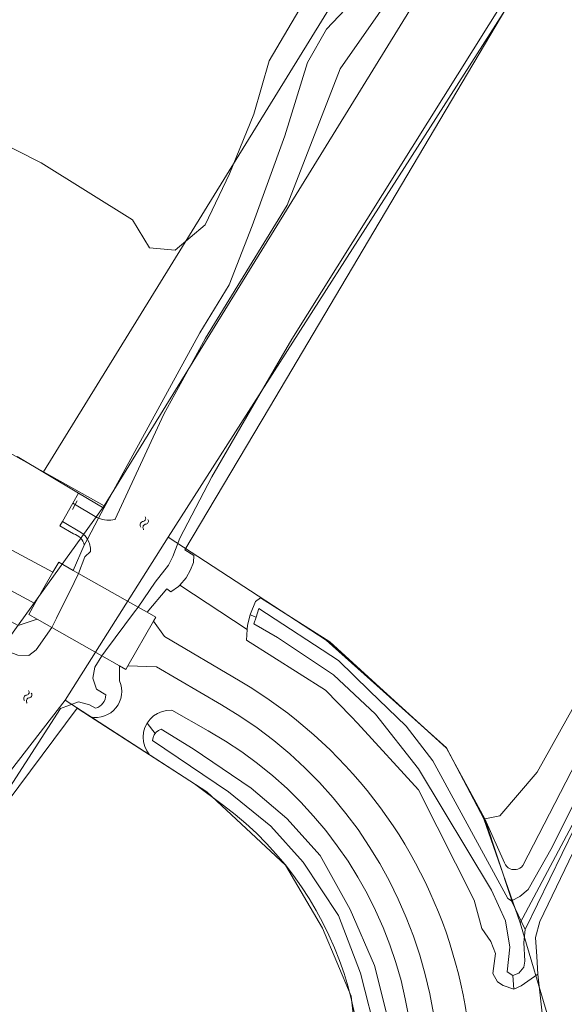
# Model space of a CAD drawing. Header units: metres. Extents: x 104777 to 177370, y 409697 to 438337.
# Tile 46 of 133: x 129301 to 129348, y 422762 to 422847. Entities that reach past the tile are written whole.
import ezdxf
from ezdxf.lldxf.tags import DXFTag

# ---------------------------------------------------------------- set-up
doc = ezdxf.new("R2010")
doc.units = ezdxf.units.M
for name, color, linetype, lineweight in [('B-WE-GR-GRAS-GV', 60, 'Continuous', 13), ('B-WE-GR-HOUTWAL-GV', 40, 'Continuous', 13), ('B-WE-GR-STRUIK-GV', 90, 'Continuous', 13), ('B-WE-KG-GRENS_PERCEEL-G', 150, 'KG-PERCEEL-SO', 18), ('B-WE-KW-KUNSTWERK_DEK-GV', 170, 'Continuous', 18), ('B-WE-KW-KUNSTWERK_STUW-G', 170, 'Continuous', 18), ('B-WE-OG-TERREIN_OEVER-GV', 7, 'Continuous', 18), ('B-WE-OG-WATER-GV', 130, 'Continuous', 18), ('B-WE-OG-WATER-S-20', 130, 'Continuous', 18), ('B-WE-OG-WATER_SLOOT-GV', 120, 'Continuous', 18), ('B-WE-OG-WEG-GV', 7, 'Continuous', 18), ('B-WE-VH-GESLOTENVERHARDING_ASFALT-GV', 10, 'Continuous', 18)]:
    doc.layers.add(name, color=color, linetype=linetype, lineweight=lineweight)
doc.styles.get("Standard").update_dxf_attribs({"font": 'Romans.shx'})
tags = doc.linetypes.add('KG-PERCEEL-SO', pattern='A,5.5,-2,["P",Standard,S=1.8,R=0,X=-0.5,Y=-0.9],-2,5.5,-2,[5,NLCS.SHX,S=0.75,R=0,X=0,Y=0],-2', length=19).pattern_tags.tags
tags[6] = DXFTag(74, 10)

# ---------------------------------------------------------------- blocks, each defined once
blk = doc.blocks.new('SOG-WATER-SO')
at = {"flags": 128}
for points in [[(-2.51, 0.56), (-2.43, 0.7, -0.538831), (-0.42, 0.73, 0.605168), (1.26, 0.93, -4.035705)], [(-2.88, -0.71), (-2.79, -0.57, -0.538831), (-0.79, -0.54, 0.605168), (0.89, -0.34, -4.035705)]]:
    blk.add_lwpolyline(points, format="xyb", dxfattribs=at)

msp = doc.modelspace()

# ---------------------------------------------------------------- linework, layer by layer
at = {"layer": 'B-WE-GR-GRAS-GV', "ltscale": 20, "flags": 128}
for points in [[(129301.064, 422809.128), (129306.353, 422805.969), (129308.53, 422804.668), (129315.043, 422816.544), (129316.824, 422819.792), (129319.356, 422823.935), (129321.319, 422829.028), (129324.155, 422836.799), (129326.108, 422843.135), (129327.731, 422846.006), (129332.609, 422851.16), (129334.316, 422852.59), (129339.986, 422862.426), (129348.374, 422877.544), (129354.277, 422886.653), (129364.139, 422903.928), (129365.741, 422907.658), (129369.256, 422915.84), (129379.796, 422938.01)], [(129444.944, 422932.491), (129431.731, 422914.119), (129421.203, 422898.849), (129409.141, 422880.164), (129398.648, 422863.779), (129387.457, 422845.72), (129377.661, 422828.987), (129368.039, 422812.219), (129356.57, 422790.674), (129346.146, 422769.025), (129345.763, 422767.631), (129345.888, 422766.012), (129345.973, 422764.479), (129346.731, 422757.728), (129347.192, 422754.931), (129345.722, 422741.642), (129344.693, 422737.876), (129332.261, 422714.203)], [(129371.014, 422930.932), (129357.534, 422905.683), (129349.289, 422888.091), (129349.163, 422886.723), (129343.505, 422876.45), (129342.182, 422873.881), (129331.449, 422855.913), (129326.012, 422848.776), (129322.809, 422843.275), (129321.463, 422838.675), (129319.372, 422833.53), (129317.29, 422829.123), (129314.68, 422826.938), (129312.467, 422827.149), (129311.018, 422829.566), (129303.137, 422834.458), (129291.925, 422840.124), (129289.9, 422836.915), (129284.832, 422828.395)], [(129358.731, 422804.823), (129345.909, 422781.894), (129342.709, 422778.124), (129341.403, 422777.879), (129343.114, 422774.066), (129343.193, 422773.911), (129343.301, 422773.773), (129343.432, 422773.659), (129343.584, 422773.572), (129343.749, 422773.515), (129343.922, 422773.491), (129344.096, 422773.501), (129344.266, 422773.543), (129344.424, 422773.617), (129344.565, 422773.72), (129344.683, 422773.849), (129350.695, 422785.505)]]:
    msp.add_lwpolyline(points, dxfattribs=at)
at = {"layer": 'B-WE-GR-HOUTWAL-GV', "ltscale": 20, "flags": 128}
for points in [[(129344.354, 422930.431), (129326.995, 422899.159), (129323.653, 422893.312), (129310.98, 422871.357), (129299.633, 422852.34), (129291.925, 422840.124), (129303.137, 422834.458), (129311.018, 422829.566), (129312.467, 422827.149), (129314.68, 422826.938), (129317.29, 422829.123), (129319.372, 422833.53), (129321.463, 422838.675), (129322.809, 422843.275), (129326.012, 422848.776), (129331.449, 422855.913), (129342.182, 422873.881), (129343.505, 422876.45), (129349.163, 422886.723), (129349.289, 422888.091), (129357.534, 422905.683), (129371.014, 422930.932)], [(129318.87, 422779.03), (129316.37, 422780.9), (129312.482, 422783.394), (129307.372, 422786.671), (129306.22, 422787.41), (129298.14, 422776.6), (129279.123, 422750.517), (129320.644, 422724.568), (129328.6, 422744.45)]]:
    msp.add_lwpolyline(points, dxfattribs=at)
at = {"layer": 'B-WE-GR-HOUTWAL-GV', "ltscale": 20}
msp.add_lwpolyline([(129328.6, 422744.45, 0.339737), (129318.87, 422779.03)], format="xyb", dxfattribs=at)
at = {"layer": 'B-WE-GR-STRUIK-GV', "ltscale": 20, "flags": 128}
msp.add_lwpolyline([(129368.207, 422886.943), (129344.672, 422850.266), (129322.814, 422813.374), (129315.534, 422801.086), (129316.299, 422800.6), (129316.259, 422799.995), (129316.003, 422799.363), (129315.638, 422798.663), (129315.08, 422798.046), (129320.901, 422794.198), (129320.931, 422794.596), (129321.162, 422795.489), (129321.182, 422795.568), (129321.614, 422796.621), (129322.054, 422796.943), (129328.024, 422793.15), (129332.005, 422789.523), (129338.096, 422783.973), (129341.403, 422777.879), (129342.709, 422778.124), (129345.909, 422781.894), (129358.731, 422804.823)], dxfattribs=at)
at = {"layer": 'B-WE-KG-GRENS_PERCEEL-G', "ltscale": 20, "flags": 128}
for points in [[(129344.465, 422768.908), (129356.941, 422792.344), (129365.316, 422808.417), (129374.196, 422824.665), (129397.386, 422863.755), (129416.158, 422892.614), (129434.808, 422919.824), (129447.98, 422937.749), (129468.183, 422961.319), (129483.285, 422975.58), (129493.882, 422983.701), (129506.509, 422993.06), (129589.079, 423017.644), (129591.633, 423018.503), (129595.203, 423019.704)], [(129303.327, 422807.802), (129352.124, 422886.964), (129361.707, 422903.861), (129371.488, 422927.385), (129395.445, 422966.33), (129406.83, 422982.865)], [(129308.569, 422804.87), (129357.291, 422883.913), (129367.107, 422901.22), (129376.845, 422924.641), (129400.468, 422963.045), (129411.825, 422979.539)], [(129303.327, 422807.802), (129279.757, 422820.985), (129276.277, 422823.429), (129291.09, 422844.916), (129322.43, 422898.039), (129339.359, 422927.991)], [(129314.096, 422802.189), (129342.982, 422847.391)], [(129308.569, 422804.87), (129303.327, 422807.802)], [(129298.372, 422790.797), (129308.569, 422804.87)], [(129305.189, 422788.119), (129314.096, 422802.189)], [(129344.465, 422768.908), (129341.307, 422777.871), (129338.111, 422783.998), (129327.712, 422793.276), (129314.096, 422802.189)], [(129259.547, 422719.957), (129263.669, 422730.197), (129272.959, 422746.472), (129305.189, 422788.119)], [(129305.189, 422788.119), (129317.412, 422780.194), (129324.196, 422773.881), (129327.403, 422768.452), (129329.887, 422762.566), (129330.495, 422756.952), (129330.371, 422753.613), (129330.247, 422751.017), (129328.887, 422745.947), (129327.774, 422742.608), (129325.796, 422738.033), (129305.005, 422695.681)], [(129271.515, 422528.511), (129272.304, 422532.591), (129267.058, 422536.145), (129264.181, 422541.729), (129264.689, 422548.837), (129266.042, 422555.267), (129276.027, 422587.758), (129288.315, 422617.155), (129313.39, 422674.916), (129318.234, 422684.717), (129330.807, 422710.625), (129338.591, 422726.362), (129344.647, 422737.938), (129346.468, 422747.752), (129347.003, 422760.277), (129344.465, 422768.908)]]:
    msp.add_lwpolyline(points, dxfattribs=at)
at = {"layer": 'B-WE-KW-KUNSTWERK_DEK-GV', "ltscale": 20, "flags": 128}
msp.add_lwpolyline([(129308.358, 422791.946), (129309.883, 422791.082), (129310.44, 422790.77), (129310.606, 422791.07), (129312.805, 422794.93), (129313.01, 422795.28), (129312.262, 422795.7), (129311.49, 422796.136), (129306.354, 422799.037), (129305.894, 422799.297), (129304.64, 422800.01), (129304.144, 422799.151), (129302.594, 422796.44), (129302.07, 422795.51), (129302.773, 422795.109), (129304.037, 422794.393)], close=True, dxfattribs=at)
at = {"layer": 'B-WE-KW-KUNSTWERK_STUW-G', "ltscale": 20, "flags": 128}
msp.add_lwpolyline([(129305.828, 422804.56), (129306.228, 422805.32)], dxfattribs=at)
at = {"layer": 'B-WE-OG-TERREIN_OEVER-GV', "ltscale": 20, "flags": 128}
for points in [[(129309.501, 422803.696), (129309.522, 422803.725), (129313.701, 422812.774), (129315.597, 422816.24), (129317.294, 422819.344), (129324.359, 422830.828), (129328.928, 422842.595), (129338.545, 422856.371), (129361.101, 422890.091), (129364.433, 422897.144), (129368.457, 422906.492), (129375.064, 422921.842), (129391.958, 422951.49), (129404.89, 422970.842), (129425.882, 422997.193), (129437.452, 423008.213), (129437.835, 423008.578), (129451.247, 423018.468)], [(129438.802, 423013.1), (129435.599, 423010.468), (129428.004, 423004.225), (129421.829, 422998.495), (129406.751, 422979.94), (129389.048, 422954.495), (129379.796, 422938.01), (129369.256, 422915.84), (129365.741, 422907.658), (129364.139, 422903.928), (129354.277, 422886.653), (129348.374, 422877.544), (129339.986, 422862.426), (129334.316, 422852.59), (129332.609, 422851.16), (129327.731, 422846.006), (129326.108, 422843.135), (129324.155, 422836.799), (129321.319, 422829.028), (129319.356, 422823.935), (129316.824, 422819.792), (129315.043, 422816.544), (129308.53, 422804.668), (129308.078, 422803.814)], [(129384.429, 422925.028), (129376.259, 422905.375), (129373.714, 422899.832), (129369.053, 422889.681), (129348.208, 422856.74), (129324.75, 422819.257), (129321.715, 422814.026), (129317.858, 422807.379), (129315.086, 422802.091), (129314.479, 422800.506), (129314.113, 422799.771), (129312.969, 422798.291), (129311.49, 422796.136), (129311.18, 422795.722), (129308.672, 422792.366), (129308.358, 422791.946), (129307.753, 422790.955), (129307.571, 422790.014), (129307.903, 422789.067), (129308.701, 422788.574)], [(129309.89, 422789.77), (129309.883, 422791.082), (129310.44, 422790.77), (129310.606, 422791.07), (129312.805, 422794.93), (129313.01, 422795.28), (129312.262, 422795.7), (129313.97, 422797.72), (129314.327, 422797.45), (129314.968, 422797.922), (129315.08, 422798.046), (129315.638, 422798.663), (129316.003, 422799.363), (129316.259, 422799.995), (129316.299, 422800.6), (129315.534, 422801.086), (129322.814, 422813.374), (129344.672, 422850.266), (129368.207, 422886.943), (129374.229, 422899.587), (129375.198, 422901.622), (129383.897, 422923.1), (129384.645, 422924.346)], [(129308.078, 422803.814), (129308.53, 422804.668), (129306.353, 422805.969), (129305.852, 422805.097), (129307.944, 422803.87)], [(129306.597, 422802.558), (129304.955, 422803.535), (129304.734, 422803.152), (129305.915, 422802.465)], [(129307.121, 422802.006), (129306.85, 422801.494), (129305.894, 422799.297), (129304.64, 422800.01), (129304.144, 422799.151), (129302.594, 422796.44), (129302.07, 422795.51), (129302.773, 422795.109), (129301.15, 422794.55), (129300.195, 422795.086), (129298.408, 422793.261), (129299.843, 422792.48), (129301.11, 422791.988), (129302.065, 422791.977), (129302.707, 422792.447), (129304.037, 422794.393), (129304.441, 422795.202), (129305.967, 422798.262), (129306.354, 422799.037), (129306.9, 422800.476), (129307.383, 422800.948)], [(129306.85, 422801.494), (129307.121, 422802.006)], [(129350.216, 422779.261), (129344.897, 422768.33), (129344.783, 422767.211), (129344.865, 422765.582), (129344.758, 422765.074), (129344.345, 422764.57), (129343.833, 422764.372), (129343.915, 422763.176), (129344.531, 422763.475), (129345.973, 422764.479), (129345.888, 422766.012), (129345.763, 422767.631), (129346.146, 422769.025), (129356.57, 422790.674)], [(129350.695, 422785.505), (129344.683, 422773.849), (129344.565, 422773.72), (129344.424, 422773.617), (129344.266, 422773.543), (129344.096, 422773.501), (129343.922, 422773.491), (129343.749, 422773.515), (129343.584, 422773.572), (129343.432, 422773.659), (129343.301, 422773.773), (129343.193, 422773.911), (129343.114, 422774.066), (129341.403, 422777.879), (129343.686, 422771.001), (129343.705, 422770.787), (129344.422, 422771.185), (129345.141, 422771.788), (129347.22, 422775.428), (129353.996, 422789.091)], [(129307.824, 422787.419), (129307.297, 422787.713), (129306.357, 422787.981), (129304.808, 422787.399), (129299.571, 422779.318), (129268.756, 422738.491), (129252.457, 422706.404), (129244.972, 422691.668), (129236.453, 422674.612), (129236.014, 422673.258), (129236.694, 422672.736), (129237.483, 422672.462), (129238.903, 422675.459), (129255.023, 422705.003), (129255.064, 422705.077), (129262.525, 422721.41), (129266.386, 422729.861), (129276.521, 422746.948), (129279.123, 422750.517), (129298.14, 422776.6), (129306.22, 422787.41), (129307.372, 422786.671)], [(129317.539, 422785.47), (129314.387, 422787.242), (129313.969, 422787.226), (129313.561, 422787.136), (129313.176, 422786.975), (129312.825, 422786.748), (129312.52, 422786.463), (129312.271, 422786.127)], [(129332.158, 422758.797), (129330.682, 422764.556), (129328.769, 422769.55), (129325.737, 422774.128), (129322.945, 422777.246), (129319.294, 422780.202), (129312.739, 422784.63), (129312.779, 422784.889), (129312.881, 422785.131), (129312.959, 422785.236), (129312.271, 422786.127), (129312.086, 422785.753), (129311.97, 422785.351), (129311.927, 422784.935), (129311.96, 422784.519), (129312.065, 422784.115), (129312.241, 422783.736), (129312.482, 422783.394), (129316.37, 422780.9), (129318.87, 422779.03)], [(129312.271, 422786.127), (129312.959, 422785.236), (129313.037, 422785.342), (129313.24, 422785.508), (129313.476, 422785.622), (129316.242, 422783.913), (129321.259, 422780.512), (129324.314, 422777.905), (129327.191, 422774.701), (129329.794, 422770.042), (129331.88, 422765.218), (129333.191, 422760.061), (129333.399, 422755.858), (129332.927, 422752.093), (129331.486, 422746.11), (129328.562, 422737.916), (129324.513, 422728.793), (129321.083, 422721.291), (129320.646, 422720.61), (129319.962, 422720.704), (129319.552, 422719.572), (129321.54, 422718.85), (129331.78, 422739.82)]]:
    msp.add_lwpolyline(points, dxfattribs=at)
at = {"layer": 'B-WE-OG-TERREIN_OEVER-GV', "ltscale": 20}
for points in [[(129307.944, 422803.87, 0.015953), (129308.078, 422803.814)], [(129308.078, 422803.814, 0.144644), (129309.501, 422803.696)], [(129307.121, 422802.006, 0.105925), (129306.597, 422802.558)], [(129305.915, 422802.465, -0.272749), (129306.85, 422801.494)], [(129307.383, 422800.948, 0.153535), (129307.121, 422802.006)], [(129307.372, 422786.671, 0.612127), (129309.89, 422789.77)], [(129308.701, 422788.574, -0.339409), (129307.824, 422787.419)], [(129331.78, 422739.82, 0.397345), (129317.539, 422785.47)], [(129318.87, 422779.03, -0.339737), (129328.6, 422744.45)]]:
    msp.add_lwpolyline(points, format="xyb", dxfattribs=at)
at = {"layer": 'B-WE-OG-TERREIN_OEVER-GV', "ltscale": 20, "flags": 128}
for points in [[(129343.686, 422771.001), (129341.403, 422777.879), (129338.096, 422783.973), (129332.005, 422789.523), (129328.024, 422793.15), (129322.054, 422796.943), (129321.614, 422796.621), (129321.182, 422795.568), (129321.162, 422795.489), (129321.665, 422795.283), (129321.918, 422796.024), (129328.779, 422791.523), (129331.458, 422788.923), (129334.617, 422785.856), (129336.924, 422782.877), (129343.402, 422770.994), (129343.705, 422770.787)], [(129321.162, 422795.489), (129320.931, 422794.596), (129320.901, 422794.198), (129320.832, 422793.291), (129327.655, 422788.966), (129329.869, 422786.699), (129330.423, 422786.132), (129335.669, 422780.371), (129340.485, 422770.848), (129341.133, 422768.425), (129341.92, 422767.284), (129342.317, 422766.258), (129342.092, 422764.525), (129342.492, 422763.805), (129342.999, 422763.493), (129343.915, 422763.176), (129343.833, 422764.372), (129343.328, 422764.683), (129343.556, 422766.818), (129343.175, 422769.062), (129341.985, 422771.723), (129335.694, 422782.179), (129331.983, 422786.905), (129328.358, 422790.306), (129323.509, 422793.519), (129321.467, 422794.704), (129321.665, 422795.283)]]:
    msp.add_lwpolyline(points, close=True, dxfattribs=at)
at = {"layer": 'B-WE-OG-WATER-GV', "ltscale": 20, "flags": 128}
for points in [[(129307.944, 422803.87), (129305.852, 422805.097), (129304.955, 422803.535), (129306.597, 422802.558)], [(129307.121, 422802.006), (129308.078, 422803.814)]]:
    msp.add_lwpolyline(points, dxfattribs=at)
at = {"layer": 'B-WE-OG-WATER-GV', "ltscale": 20}
for points in [[(129308.078, 422803.814, -0.015953), (129307.944, 422803.87)], [(129306.597, 422802.558, -0.105925), (129307.121, 422802.006)]]:
    msp.add_lwpolyline(points, format="xyb", dxfattribs=at)
at = {"layer": 'B-WE-OG-WATER_SLOOT-GV', "ltscale": 20, "flags": 128}
for points in [[(129451.247, 423018.468), (129437.835, 423008.578), (129437.452, 423008.213), (129425.882, 422997.193), (129404.89, 422970.842), (129391.958, 422951.49), (129375.064, 422921.842), (129368.457, 422906.492), (129364.433, 422897.144), (129361.101, 422890.091), (129338.545, 422856.371), (129328.928, 422842.595), (129324.359, 422830.828), (129317.294, 422819.344), (129315.597, 422816.24), (129313.701, 422812.774), (129309.522, 422803.725), (129309.501, 422803.696)], [(129449.65, 422940.927), (129430.406, 422914.886), (129412, 422887.136), (129398.16, 422865.626), (129387.806, 422849.276), (129366.889, 422813.648), (129353.996, 422789.091), (129347.22, 422775.428), (129345.141, 422771.788), (129344.422, 422771.185), (129343.705, 422770.787), (129344.897, 422768.33), (129350.216, 422779.261), (129359.742, 422797.89), (129368.025, 422813.765), (129388.487, 422848.748), (129418.455, 422895.936), (129430.881, 422914.012), (129441.333, 422928.65), (129455.8, 422947.11)], [(129308.701, 422788.574), (129307.903, 422789.067), (129307.571, 422790.014), (129307.753, 422790.955), (129308.358, 422791.946), (129308.672, 422792.366), (129311.18, 422795.722), (129311.49, 422796.136), (129312.969, 422798.291), (129314.113, 422799.771), (129314.479, 422800.506), (129315.086, 422802.091), (129317.858, 422807.379), (129321.715, 422814.026), (129324.75, 422819.257), (129348.208, 422856.74), (129369.053, 422889.681), (129373.714, 422899.832), (129376.259, 422905.375), (129384.429, 422925.028)], [(129308.078, 422803.814), (129307.121, 422802.006)], [(129307.383, 422800.948), (129306.9, 422800.476), (129306.354, 422799.037), (129305.967, 422798.262), (129304.441, 422795.202), (129304.037, 422794.393), (129302.707, 422792.447), (129302.065, 422791.977), (129301.11, 422791.988), (129299.843, 422792.48), (129298.408, 422793.261), (129297.286, 422792.118), (129298.079, 422791.387), (129298.229, 422790.589), (129297.892, 422789.002), (129292.317, 422783.672), (129272.841, 422759.716), (129262.162, 422744.612), (129226.368, 422669.675)], [(129252.457, 422706.404), (129268.756, 422738.491), (129299.571, 422779.318), (129304.808, 422787.399), (129306.357, 422787.981), (129307.297, 422787.713), (129307.824, 422787.419)], [(129333.191, 422760.061), (129331.88, 422765.218), (129329.794, 422770.042), (129327.191, 422774.701), (129324.314, 422777.905), (129321.259, 422780.512), (129316.242, 422783.913), (129313.476, 422785.622), (129313.24, 422785.508), (129313.037, 422785.342), (129312.959, 422785.236), (129312.881, 422785.131), (129312.779, 422784.889), (129312.739, 422784.63), (129319.294, 422780.202), (129322.945, 422777.246), (129325.737, 422774.128), (129328.769, 422769.55), (129330.682, 422764.556), (129332.158, 422758.797)]]:
    msp.add_lwpolyline(points, dxfattribs=at)
at = {"layer": 'B-WE-OG-WATER_SLOOT-GV', "ltscale": 20}
for points in [[(129309.501, 422803.696, -0.144644), (129308.078, 422803.814)], [(129307.121, 422802.006, -0.153535), (129307.383, 422800.948)], [(129307.824, 422787.419, 0.339409), (129308.701, 422788.574)]]:
    msp.add_lwpolyline(points, format="xyb", dxfattribs=at)
at = {"layer": 'B-WE-OG-WATER_SLOOT-GV', "ltscale": 20, "flags": 128}
msp.add_lwpolyline([(129343.705, 422770.787), (129343.402, 422770.994), (129336.924, 422782.877), (129334.617, 422785.856), (129331.458, 422788.923), (129328.779, 422791.523), (129321.918, 422796.024), (129321.665, 422795.283), (129321.467, 422794.704), (129323.509, 422793.519), (129328.358, 422790.306), (129331.983, 422786.905), (129335.694, 422782.179), (129341.985, 422771.723), (129343.175, 422769.062), (129343.556, 422766.818), (129343.328, 422764.683), (129343.833, 422764.372), (129344.345, 422764.57), (129344.758, 422765.074), (129344.865, 422765.582), (129344.783, 422767.211), (129344.897, 422768.33)], close=True, dxfattribs=at)
at = {"layer": 'B-WE-OG-WEG-GV', "ltscale": 20, "flags": 128}
for points in [[(129297.057, 422805.8), (129292.473, 422808.343), (129291.651, 422808.799), (129290.393, 422806.529), (129304.144, 422799.151), (129304.64, 422800.01), (129305.894, 422799.297), (129306.85, 422801.494)], [(129305.915, 422802.465), (129304.734, 422803.152), (129304.955, 422803.535), (129305.852, 422805.097), (129306.353, 422805.969), (129301.064, 422809.128)], [(129301.15, 422794.55), (129302.773, 422795.109), (129302.07, 422795.51), (129302.594, 422796.44), (129301.894, 422796.819), (129288.793, 422803.915)], [(129346.731, 422757.728), (129345.973, 422764.479), (129344.531, 422763.475), (129343.915, 422763.176), (129342.999, 422763.493), (129342.492, 422763.805), (129342.092, 422764.525), (129342.317, 422766.258), (129341.92, 422767.284), (129341.133, 422768.425), (129340.485, 422770.848), (129335.669, 422780.371), (129330.423, 422786.132), (129329.869, 422786.699), (129327.655, 422788.966), (129320.832, 422793.291), (129320.901, 422794.198), (129315.08, 422798.046), (129314.968, 422797.922), (129314.327, 422797.45), (129313.97, 422797.72), (129312.262, 422795.7), (129313.01, 422795.28), (129312.805, 422794.93), (129313.78, 422793.6), (129320.31, 422789.74)], [(129318.7, 422787.71), (129313.09, 422790.99), (129310.606, 422791.07), (129310.44, 422790.77), (129309.883, 422791.082), (129309.89, 422789.77)], [(129312.271, 422786.127), (129312.52, 422786.463), (129312.825, 422786.748), (129313.176, 422786.975), (129313.561, 422787.136), (129313.969, 422787.226), (129314.387, 422787.242), (129317.539, 422785.47)], [(129307.372, 422786.671), (129312.482, 422783.394), (129312.241, 422783.736), (129312.065, 422784.115), (129311.96, 422784.519), (129311.927, 422784.935), (129311.97, 422785.351), (129312.086, 422785.753), (129312.271, 422786.127)]]:
    msp.add_lwpolyline(points, dxfattribs=at)
at = {"layer": 'B-WE-OG-WEG-GV', "ltscale": 20}
for points in [[(129306.85, 422801.494, 0.272749), (129305.915, 422802.465)], [(129309.89, 422789.77, -0.612127), (129307.372, 422786.671)], [(129320.31, 422789.74, -0.392343), (129336.13, 422736.68)], [(129333.73, 422738.65, 0.390297), (129318.7, 422787.71)], [(129317.539, 422785.47, -0.397345), (129331.78, 422739.82)]]:
    msp.add_lwpolyline(points, format="xyb", dxfattribs=at)
at = {"layer": 'B-WE-VH-GESLOTENVERHARDING_ASFALT-GV', "ltscale": 20, "flags": 128}
for points in [[(129302.594, 422796.44), (129304.144, 422799.151), (129290.393, 422806.529), (129280.68, 422811.74), (129275.35, 422814.913), (129271.116, 422817.903)], [(129274.474, 422812.092), (129280.31, 422808.51), (129288.793, 422803.915), (129301.894, 422796.819), (129302.594, 422796.44)], [(129312.805, 422794.93), (129310.606, 422791.07), (129313.09, 422790.99), (129318.7, 422787.71)], [(129320.31, 422789.74), (129313.78, 422793.6), (129312.805, 422794.93)]]:
    msp.add_lwpolyline(points, dxfattribs=at)
msp.add_lwpolyline([(129302.773, 422795.109), (129304.037, 422794.393), (129308.358, 422791.946), (129309.883, 422791.082), (129310.44, 422790.77), (129310.606, 422791.07), (129312.805, 422794.93), (129313.01, 422795.28), (129312.262, 422795.7), (129311.49, 422796.136), (129306.354, 422799.037), (129305.894, 422799.297), (129304.64, 422800.01), (129304.144, 422799.151), (129302.594, 422796.44), (129302.07, 422795.51)], close=True, dxfattribs=at)
at = {"layer": 'B-WE-VH-GESLOTENVERHARDING_ASFALT-GV', "ltscale": 20}
for points in [[(129336.13, 422736.68, 0.392343), (129320.31, 422789.74)], [(129318.7, 422787.71, -0.390297), (129333.73, 422738.65)]]:
    msp.add_lwpolyline(points, format="xyb", dxfattribs=at)

# ---------------------------------------------------------------- block references
at = {"layer": 'B-WE-OG-WATER-S-20', "ltscale": 20, "xscale": 0.2499999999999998, "yscale": 0.2499999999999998, "zscale": 0.02, "rotation": 62.36340544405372}
for p in [(129312.146, 422803.543), (129302.095, 422788.564)]:
    msp.add_blockref('SOG-WATER-SO', p, dxfattribs=at)

doc.saveas('drawing.dxf')
